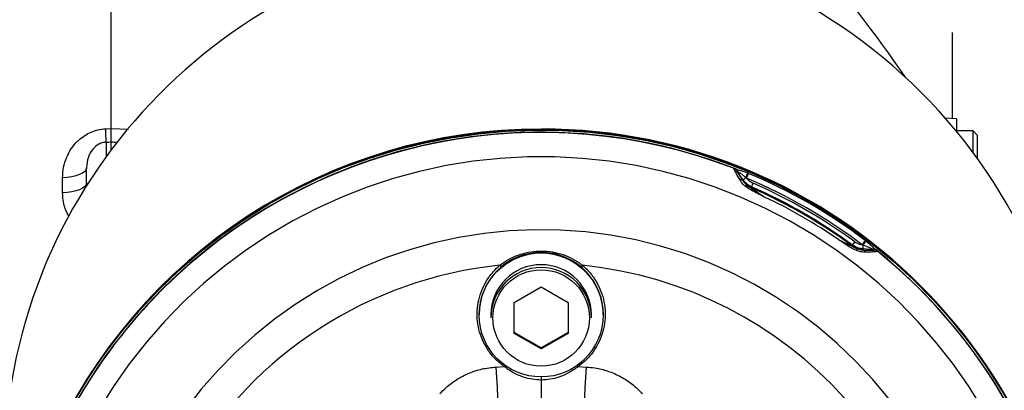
# Model space of a CAD drawing. Extents: x 0 to 8410, y 0 to 5940.
# Tile 75 of 110: x 5940 to 6178, y 3456 to 3546. Entities that reach past the tile are written whole.
import ezdxf

# ---------------------------------------------------------------- set-up
doc = ezdxf.new("R2010")
doc.units = 0
doc.header["$LTSCALE"] = 10
doc.linetypes.add('CENTERX2', pattern=[20.32, 12.7, -2.54, 2.54, -2.54])
doc.layers.get('0').update_dxf_attribs({"linetype": 'CONTINUOUS'})
doc.styles.add('SLDTEXTSTYLE0', font='TXT', dxfattribs={"width": 0.605})
doc.dimstyles.new('SLDDIMSTYLE11', dxfattribs={"dimtxt": 50, "dimasz": 50, "dimexe": 0, "dimexo": 0.0625, "dimgap": 12.5, "dimtad": 1, "dimdec": 1, "dimrnd": 1e-09, "dimzin": 12, "dimtxsty": 'SLDTEXTSTYLE0', "dimsah": 1, "dimcen": 0.09, "dimazin": 3, "dimtfac": 1, "dimtmove": 0, "dimatfit": 3, "dimtolj": 1, "dimtzin": 12})

# ---------------------------------------------------------------- blocks, each defined once
blk = doc.blocks.new('_D_21')
at = {"color": 7, "linetype": 'CONTINUOUS'}
for p, q in [((5638.08, 3303.69), (5638.08, 3824.64)), ((5744.08, 3303.69), (5744.08, 3824.64)), ((5638.08, 3809.64), (5538.08, 3809.64)), ((5638.08, 3809.64), (5744.08, 3809.64)), ((5744.08, 3809.64), (6258.91, 3809.64))]:
    blk.add_line(p, q, dxfattribs=at)
for points in [[(5638.08, 3809.64), (5588.08, 3817.14), (5588.08, 3802.14)], [(5744.08, 3809.64), (5794.08, 3802.14), (5794.08, 3817.14)]]:
    blk.add_solid(points, dxfattribs=at)
at = {"color": 7, "linetype": 'CONTINUOUS', "char_height": 50, "attachment_point": 1, "style": 'SLDTEXTSTYLE0'}
for s, insert in [('106', (5987.94, 3950.83)), ('(4x M12)', (5987.94, 3874.1))]:
    blk.add_mtext(s, dxfattribs=dict(at, insert=insert))

msp = doc.modelspace()

# ---------------------------------------------------------------- linework, layer by layer
at = {"color": 7, "linetype": 'CONTINUOUS'}
for p, q in [((5962.08093, 3519.223037), (5962.08093, 3689.916434)), ((6165.580933, 3540.4529), (6165.580933, 3542.452934)), ((6165.580933, 3542.452934), (6165.590947, 3542.452934)), ((6165.590947, 3540.4529), (6165.590947, 3542.452934)), ((6165.580933, 3521.617773), (6165.580933, 3540.4529)), ((6165.590947, 3521.617415), (6165.590947, 3540.4529)), ((6166.58092, 3521.582844), (6163.911616, 3521.676066)), ((6166.58092, 3521.582844), (6166.58092, 3518.617752)), ((6170.580928, 3518.617752), (6166.58092, 3518.617752)), ((6171.580945, 3517.617765), (6170.580928, 3518.617752)), ((6170.580928, 3513.403001), (6170.580928, 3518.617752)), ((6171.580945, 3517.617765), (6171.580945, 3512.034478)), ((5962.08093, 3514.073494), (5962.08093, 3515.962544)), ((5956.080918, 3505.364599), (5956.080918, 3509.724679)), ((6059.580927, 3477.120462), (6066.080933, 3480.869296)), ((6066.080933, 3480.869296), (6072.580938, 3477.120462)), ((6059.580927, 3469.622734), (6059.580927, 3477.120462)), ((6072.580938, 3477.120462), (6072.580938, 3469.622734)), ((6051.080947, 3474.238219), (6051.080947, 3474.101367)), ((6053.915923, 3474.101367), (6053.915923, 3473.394396)), ((6078.245943, 3473.394396), (6078.245943, 3474.101367)), ((6081.080918, 3474.101367), (6081.080918, 3474.238219)), ((6066.080933, 3466.101887), (6059.580927, 3469.850781)), ((6066.080933, 3465.87384), (6059.580927, 3469.622734)), ((6072.580938, 3469.850781), (6066.080933, 3466.101887)), ((6072.580938, 3469.622734), (6066.080933, 3465.87384)), ((6066.080933, 3466.101887), (6066.080933, 3465.87384))]:
    msp.add_line(p, q, dxfattribs=at)
at = {"color": 8, "linetype": 'CONTINUOUS'}
for p, q in [((6165.580933, 3540.4529), (6165.590947, 3540.4529)), ((5960.714643, 3519.154611), (5962.08093, 3519.223037)), ((5962.08093, 3519.223037), (5966.208552, 3519.016388)), ((5960.819249, 3515.898528), (5960.819249, 3512.364032)), ((6112.63374, 3509.577813), (6112.63374, 3509.588363)), ((5950.290327, 3503.680768), (5950.290327, 3507.309678)), ((6113.323246, 3509.047868), (6113.323246, 3509.038987)), ((6114.890014, 3506.806734), (6113.323246, 3509.047868)), ((6114.890014, 3506.583574), (6114.890014, 3506.806734)), ((6115.794425, 3507.183435), (6115.634893, 3507.316473)), ((6116.047745, 3508.446577), (6116.27013, 3508.354428)), ((6116.981809, 3505.09316), (6116.981809, 3504.827621)), ((6141.395454, 3490.747097), (6141.395454, 3491.012635)), ((6143.955057, 3490.982833), (6143.760149, 3491.054239)), ((6143.924807, 3490.060928), (6143.924807, 3489.837768)), ((6146.645968, 3489.829066), (6143.924807, 3490.060928)), ((6144.503419, 3492.070916), (6144.694571, 3491.924527)), ((6146.645968, 3489.820185), (6146.645968, 3489.829066)), ((6147.457813, 3489.503624), (6147.457813, 3489.493074)), ((6149.264847, 3488.007727), (6147.457813, 3489.493074)), ((6055.149441, 3461.485329), (6057.13958, 3461.587402)), ((6075.022285, 3461.587402), (6077.012424, 3461.485329))]:
    msp.add_line(p, q, dxfattribs=at)
at = {"color": 7, "linetype": 'CONTINUOUS', "flags": 128}
msp.add_lwpolyline([(5953.217422, 3453.41477), (5956.717973, 3459.179851), (5960.513358, 3464.755657), (5964.593326, 3470.127168), (5968.946909, 3475.27987), (5973.562335, 3480.199935), (5978.427147, 3484.874013), (5983.528291, 3489.289584), (5988.851969, 3493.43467), (5994.383876, 3497.298183), (6000.109022, 3500.869634), (6006.012027, 3504.139426), (6012.076979, 3507.098796), (6018.287514, 3509.73964), (6024.626886, 3512.054923), (6031.078016, 3514.038386), (6037.6235, 3515.684726), (6044.245695, 3516.989412), (6050.92678, 3517.949047), (6057.648693, 3518.560889), (6064.393346, 3518.823447), (6071.142559, 3518.735888), (6077.878093, 3518.298569), (6084.581857, 3517.512562), (6091.235732, 3516.380014), (6097.821807, 3514.904025), (6104.322319, 3513.088527), (6110.719715, 3510.938408), (6116.99677, 3508.459451), (6123.136585, 3505.65845), (6129.12259, 3502.542856), (6134.938632, 3499.121072), (6140.569036, 3495.402339), (6145.998662, 3491.396668), (6151.212816, 3487.114909), (6156.197493, 3482.568505), (6160.939221, 3477.769854), (6165.425246, 3472.731772), (6169.643437, 3467.467847), (6173.582439, 3461.992356), (6177.231644, 3456.31999), (6180.581187, 3450.466069)], dxfattribs=at)
at = {"color": 8, "linetype": 'CONTINUOUS', "flags": 128}
for points in [[(6172.948008, 3451.359245), (6169.445102, 3456.951859), (6165.64921, 3462.350311), (6161.57106, 3467.539313), (6157.222246, 3472.504141), (6152.615075, 3477.23067), (6147.762631, 3481.705608), (6142.678623, 3485.9162), (6137.377505, 3489.850524), (6131.874298, 3493.497434), (6126.184587, 3496.846559), (6120.324497, 3499.888423), (6114.310657, 3502.614441), (6108.160083, 3505.016866), (6101.890241, 3507.088902), (6095.518922, 3508.824589), (6089.064126, 3510.219159), (6082.544183, 3511.268499), (6075.977598, 3511.969748), (6069.382941, 3512.320879), (6062.778925, 3512.320879), (6056.184267, 3511.969748), (6049.617683, 3511.268499), (6043.097739, 3510.219159), (6036.642944, 3508.824589), (6030.271624, 3507.088902), (6024.001782, 3505.016866), (6017.851208, 3502.614441), (6011.837368, 3499.888423), (6005.977278, 3496.846559), (6000.287567, 3493.497434), (5994.78436, 3489.850524), (5989.483242, 3485.9162), (5984.399234, 3481.705608), (5979.54679, 3477.23067), (5974.939619, 3472.504141), (5970.590805, 3467.539313), (5966.512655, 3462.350311), (5962.716763, 3456.951859), (5959.213858, 3451.359245)], [(5956.080918, 3509.724679), (5955.970709, 3509.263578), (5955.644046, 3508.819463), (5955.112969, 3508.408549), (5954.396968, 3508.046033), (5953.522389, 3507.745209), (5952.521359, 3507.517102), (5951.430653, 3507.370117), (5950.290327, 3507.309678)], [(6112.63374, 3509.588363), (6112.63377, 3509.588363), (6112.63377, 3509.588423), (6112.63377, 3509.588423), (6112.63377, 3509.588423), (6112.633799, 3509.588482), (6112.633859, 3509.588602), (6112.634246, 3509.589019), (6112.634246, 3509.589019), (6112.636034, 3509.589853), (6112.638091, 3509.590271), (6112.642561, 3509.590628)], [(5956.080918, 3506.024363), (5955.970709, 3505.576911), (5955.644046, 3505.14591), (5955.112969, 3504.747155), (5954.396968, 3504.395368), (5953.522389, 3504.103425), (5952.521359, 3503.882053), (5951.430653, 3503.739419), (5950.290327, 3503.680768)], [(6150.255655, 3453.70582), (6146.329527, 3458.4412), (6142.136817, 3462.942752), (6137.691443, 3467.195513), (6133.008217, 3471.185389), (6128.102635, 3474.899116), (6122.99103, 3478.324356), (6117.690389, 3481.449726), (6112.218295, 3484.264793), (6106.592958, 3486.760321), (6100.833004, 3488.927903), (6094.957654, 3490.760448), (6088.986342, 3492.251756), (6082.938944, 3493.39694), (6076.835577, 3494.192185), (6070.696448, 3494.63481), (6064.542, 3494.723442), (6058.392679, 3494.457665), (6052.268867, 3493.838491), (6046.190952, 3492.867889), (6040.179108, 3491.549077), (6034.253304, 3489.886465), (6028.433238, 3487.885597), (6022.738253, 3485.553088), (6017.187213, 3482.896688), (6011.798595, 3479.925218), (6006.590312, 3476.648572), (6001.579647, 3473.077598), (5996.783261, 3469.224157), (5992.217069, 3465.101125), (5987.896239, 3460.722151), (5983.835106, 3456.101778), (5980.047231, 3451.255324)], [(6143.955057, 3490.982833), (6144.070123, 3491.129401), (6144.182001, 3491.271915), (6144.288932, 3491.408172), (6144.389247, 3491.535904), (6144.481336, 3491.653206), (6144.563769, 3491.758111), (6144.635205, 3491.849067), (6144.694571, 3491.924527)], [(6147.450482, 3489.515188), (6147.454207, 3489.510121), (6147.455906, 3489.507499), (6147.457396, 3489.504817), (6147.457396, 3489.504817), (6147.457753, 3489.503982), (6147.457783, 3489.503803), (6147.457813, 3489.503684), (6147.457813, 3489.503684), (6147.457813, 3489.503624), (6147.457813, 3489.503624), (6147.457813, 3489.503624)], [(6056.072836, 3486.103716), (6056.256746, 3485.886755), (6056.416665, 3485.698106)], [(6076.089029, 3486.103716), (6075.905119, 3485.886755), (6075.728153, 3485.67796), (6075.64566, 3485.580685)], [(6055.149441, 3461.485329), (6055.278813, 3458.970966), (6055.401241, 3456.530663), (6055.513238, 3454.233738), (6055.611645, 3452.14543), (6055.693631, 3450.325044), (6055.756872, 3448.824319), (6055.799608, 3447.68587), (6055.820589, 3446.942034), (6055.819248, 3446.61394)], [(6057.364916, 3461.906257), (6057.312553, 3461.831989), (6057.13958, 3461.587402)], [(6075.022285, 3461.587402), (6074.849312, 3461.831989), (6074.79695, 3461.906257)], [(6076.342617, 3446.61394), (6076.341276, 3446.942034), (6076.362257, 3447.68587), (6076.404994, 3448.824319), (6076.468234, 3450.325044), (6076.55022, 3452.14543), (6076.648628, 3454.233738), (6076.760625, 3456.530663), (6076.883053, 3458.970966), (6077.012424, 3461.485329)]]:
    msp.add_lwpolyline(points, dxfattribs=at)
at = {"color": 7, "linetype": 'CONTINUOUS'}
msp.add_circle((6066.079659, 3474.090654), 14.995142, dxfattribs=at)
at = {"color": 8, "linetype": 'CONTINUOUS'}
msp.add_circle((6066.082378, 3473.363566), 11.660889, dxfattribs=at)
at = {"color": 7, "linetype": 'CENTERX2'}
msp.add_arc((5691.080933, 2964.452925), 970, 74.298428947, 58.256891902, dxfattribs=at)
at = {"color": 7, "linetype": 'CONTINUOUS'}
for centre, radius, start, end in [((6066.023998, 3436.067286), 129.952085, 89.97489757, 173.02927516), ((6066.147973, 3436.086403), 129.932973, 0.03010157, 90.02956228), ((5776.953885, 3269.544145), 459.359654, 34.78543369, 39.56169441), ((6066.044927, 3389.084509), 129.999594, 89.98413095, 156.00346931), ((6066.065074, 3388.905855), 130.015919, 0.0571434, 155.92046691), ((6066.148019, 3389.151189), 129.932927, 0.03009425, 90.02958274), ((6066.077984, 3388.744963), 129.545912, 68.73266094, 155.74951232), ((6066.113731, 3388.689908), 127.032588, 53.65703163, 66.39473124), ((6066.111816, 3388.421049), 127.036397, 53.65722339, 66.39453948), ((6066.073326, 3474.230209), 14.992381, 89.97092987, 179.96938869), ((6066.090204, 3474.231876), 14.990715, 0.02424365, 90.03543778), ((6066.264443, 3388.901674), 129.316462, 0.00754382, 51.3128456), ((6066.295715, 3388.861349), 129.282176, 312.97860393, 50.07623674), ((6066.074933, 3474.09473), 12.159012, 89.97172973, 179.96872439), ((6066.074806, 3473.387827), 12.158885, 89.97112828, 179.96904482), ((6066.087447, 3474.095246), 12.158497, 0.02884556, 90.03070032), ((6066.087569, 3473.388337), 12.158375, 0.02855333, 90.03127357), ((6065.938879, 3388.808295), 129.369131, 133.05950473, 155.74500635)]:
    msp.add_arc(centre, radius, start, end, dxfattribs=at)
at = {"color": 8, "linetype": 'CONTINUOUS'}
for centre, radius, start, end in [((5881.056131, 3514.965749), 79.768572, 0.67000709, 3.01013937), ((6066.082025, 3388.630338), 129.59689, 68.94868434, 133.05202758), ((6112.095563, 3508.178562), 1.499179, 35.02479018, 68.96236806), ((6112.098734, 3508.200001), 1.493182, 34.67381517, 68.64122164), ((6112.629176, 3508.54532), 1.021743, 16.73987556, 64.63420437), ((6113.314388, 3509.071643), 0.025371, 290.43460348, 299.11567764), ((6114.290369, 3506.025394), 0.819231, 42.94891209, 101.5996833), ((6101.038835, 3527.846515), 25.189831, 303.35822336, 305.41134103), ((6099.77737, 3513.750034), 17.112912, 337.91709503, 341.94621076), ((6073.609953, 3525.002596), 45.793582, 337.10029716, 338.68174488), ((6066.115463, 3388.738316), 128.441603, 52.80615651, 67.24555662), ((6066.112782, 3388.770727), 129.676602, 52.80650143, 67.24521622), ((6115.911488, 3504.840235), 0.611386, 88.40219115, 140.81858904), ((6118.984515, 3509.410502), 5.001362, 232.33603066, 246.39481222), ((6130.236574, 3500.104625), 14.162425, 155.51613789, 159.37577822), ((6066.114725, 3388.735486), 127.944114, 53.65694891, 66.39480282), ((6066.115245, 3388.361449), 126.404433, 55.27733851, 64.77433286), ((6149.417148, 3486.021022), 9.447951, 142.3488505, 148.10747185), ((6144.355843, 3494.769378), 4.994262, 233.64702685, 247.7262159), ((6141.968935, 3489.779837), 0.6159, 341.77259204, 36.68347085), ((6120.776131, 3508.637385), 28.938419, 322.58342642, 325.07712986), ((6148.899056, 3490.359163), 4.983181, 172.81029024, 183.43110373), ((6146.550096, 3489.048594), 0.963306, 55.48094459, 104.65019657), ((6143.718768, 3488.974248), 0.887761, 20.09157763, 76.57991209), ((6146.657717, 3489.838961), 0.015361, 197.61917525, 220.10233945), ((6146.526687, 3488.358879), 1.480016, 51.37805761, 85.48953667), ((6146.515028, 3488.324206), 1.501698, 51.11105846, 84.99775503), ((6066.053246, 3387.843967), 98.765312, 95.79973934, 149.84829878), ((6066.175712, 3387.954938), 98.648145, 275.76748418, 84.23251582)]:
    msp.add_arc(centre, radius, start, end, dxfattribs=at)
for centre, major_axis, start_param, end_param in [((6774.514172, 3601.548347), (6484.285309, 334.679628), 4.5862207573, 4.5864168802), ((5149.647693, 3601.548347), (6484.285309, -334.679628), 4.8383610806, 4.8385772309)]:
    msp.add_ellipse(centre, major_axis=major_axis, ratio=0.0067678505, start_param=start_param, end_param=end_param, dxfattribs=at)
for points, knots in [([(5950.290327, 3507.309678), (5950.338796, 3508.150656), (5950.435717, 3509.832296), (5951.183067, 3512.20226), (5952.328548, 3514.340667), (5953.381408, 3515.615361), (5954.797885, 3516.976544), (5956.265969, 3518.009172), (5958.446407, 3518.827352), (5959.781224, 3519.093022), (5960.542085, 3519.143225), (5960.714643, 3519.154611)], [0, 0, 0, 0, 0.15095998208, 0.3018630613, 0.43993791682, 0.57784252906, 0.5866247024, 0.77764482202, 0.87463241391, 0.9715674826, 1, 1, 1, 1]), ([(5960.819249, 3515.898528), (5960.740779, 3515.893151), (5960.31205, 3515.863775), (5959.688183, 3515.702755), (5958.681096, 3515.232479), (5957.423231, 3514.165595), (5956.317679, 3512.217209), (5956.163335, 3510.59233), (5956.080918, 3509.724679)], [0, 0, 0, 0, 0.0218295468, 0.1192672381, 0.1772645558, 0.3534432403, 0.6547521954, 1, 1, 1, 1]), ([(6113.323246, 3509.047868), (6113.214119, 3509.178575), (6113.021956, 3509.40874), (6112.750877, 3509.534165), (6112.63374, 3509.588363)], [0, 0, 0, 0, 0.5678838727, 1, 1, 1, 1]), ([(6113.326733, 3509.049478), (6113.301838, 3509.082668), (6113.252055, 3509.149038), (6113.181491, 3509.225588), (6113.121862, 3509.283484), (6113.083065, 3509.318129), (6113.051233, 3509.344897), (6113.030972, 3509.361199), (6113.002278, 3509.383567), (6112.914234, 3509.448805), (6112.790684, 3509.521875), (6112.675719, 3509.572053), (6112.63685, 3509.587155), (6112.63374, 3509.588363)], [0, 0, 0, 0, 0.1402881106, 0.2805380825, 0.3506401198, 0.4206927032, 0.4557626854, 0.4907861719, 0.5083174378, 0.5783739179, 0.8597011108, 0.9887718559, 1, 1, 1, 1]), ([(6114.125644, 3506.827893), (6113.805224, 3507.391314), (6113.215507, 3508.428259), (6112.715372, 3509.355918), (6112.658489, 3509.510538), (6112.63374, 3509.577813)], [0, 0, 0, 0, 0.4019647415, 0.7397949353, 1, 1, 1, 1]), ([(6112.642561, 3509.590628), (6112.677671, 3509.584816), (6112.749579, 3509.572913), (6112.959474, 3509.503883), (6113.066887, 3509.468558)], [0, 0, 0, 0, 0.4882530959, 1, 1, 1, 1]), ([(6113.066887, 3509.468558), (6113.382355, 3509.368131), (6114.023684, 3509.163968), (6115.05532, 3508.839928), (6115.724957, 3508.574515), (6116.047745, 3508.446577)], [0, 0, 0, 0, 0.33397683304, 0.67895408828, 1, 1, 1, 1]), ([(6113.323246, 3509.038987), (6113.349428, 3508.979513), (6113.410185, 3508.841501), (6113.94569, 3507.998326), (6114.554814, 3507.085759), (6114.890014, 3506.583574)], [0, 0, 0, 0, 0.2540308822, 0.5894941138, 1, 1, 1, 1]), ([(6113.60762, 3508.83961), (6113.539791, 3508.893009), (6113.44402, 3508.968405), (6113.352423, 3509.035384), (6113.334713, 3509.0451), (6113.326733, 3509.049478)], [0, 0, 0, 0, 0.5715001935, 0.8069256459, 1, 1, 1, 1]), ([(6115.634893, 3507.316473), (6115.411816, 3507.502514), (6114.961358, 3507.878187), (6114.249921, 3508.380036), (6113.818297, 3508.688868), (6113.60762, 3508.83961)], [0, 0, 0, 0, 0.33431174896, 0.67507461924, 1, 1, 1, 1]), ([(6115.437572, 3505.226495), (6115.275158, 3505.375749), (6114.721641, 3505.884413), (6114.372406, 3506.437262), (6114.125644, 3506.827893)], [0, 0, 0, 0, 0.29342241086, 1, 1, 1, 1]), ([(6116.981809, 3505.09316), (6116.665042, 3505.252468), (6115.845648, 3505.664557), (6115.253342, 3506.372483), (6114.890014, 3506.806734)], [0, 0, 0, 0, 0.3865862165, 1, 1, 1, 1]), ([(6115.794425, 3507.183435), (6116.051701, 3506.897718), (6116.499213, 3506.400737), (6117.094576, 3506.101333), (6117.347662, 3505.974057)], [0, 0, 0, 0, 0.5749042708, 1, 1, 1, 1]), ([(6114.890014, 3506.583574), (6115.08731, 3506.310925), (6115.365723, 3505.926178), (6115.801554, 3505.558507), (6115.928535, 3505.451384)], [0, 0, 0, 0, 0.7086446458, 1, 1, 1, 1]), ([(6119.986867, 3502.711477), (6119.978174, 3502.715848), (6119.932879, 3502.738623), (6119.57661, 3502.918051), (6119.211353, 3503.100432), (6118.358059, 3503.525426), (6117.133218, 3504.088595), (6116.044073, 3504.81949), (6115.437572, 3505.226495)], [0, 0, 0, 0, 0.00559015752, 0.02912935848, 0.22918213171, 0.24014803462, 0.57686897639, 1, 1, 1, 1]), ([(6115.928535, 3505.451384), (6116.437707, 3505.103462), (6117.28759, 3504.52273), (6118.337997, 3503.821244), (6119.056864, 3503.33821), (6119.493901, 3503.044457), (6119.816923, 3502.826032), (6119.931418, 3502.749085), (6119.968678, 3502.723764), (6119.979401, 3502.71652), (6119.986867, 3502.711477)], [0, 0, 0, 0, 0.39569483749, 0.66047445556, 0.76112226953, 0.91301330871, 0.97329900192, 0.99233992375, 0.99466665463, 1, 1, 1, 1]), ([(6116.981809, 3504.827621), (6116.985971, 3504.822827), (6116.995542, 3504.811801), (6117.08932, 3504.740755), (6117.40401, 3504.514774), (6118.388882, 3503.828623), (6119.322624, 3503.175847), (6119.986867, 3502.711477)], [0, 0, 0, 0, 0.0322868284, 0.0742487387, 0.1498701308, 0.3952367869, 1, 1, 1, 1]), ([(5951.871042, 3497.850122), (5951.463154, 3498.598984), (5950.468811, 3500.424542), (5950.356542, 3502.472753), (5950.290327, 3503.680768)], [0, 0, 0, 0, 0.4102094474, 1, 1, 1, 1]), ([(6142.55393, 3489.58719), (6142.062554, 3489.810607), (6141.057396, 3490.267628), (6139.734019, 3491.198783), (6138.747659, 3491.840184), (6138.235647, 3492.177206), (6138.123935, 3492.250306), (6138.115798, 3492.255631)], [0, 0, 0, 0, 0.3166772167, 0.6477939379, 0.9232730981, 0.9944117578, 1, 1, 1, 1]), ([(6138.115798, 3492.255631), (6138.123855, 3492.251716), (6138.160584, 3492.233869), (6138.281227, 3492.175396), (6138.507855, 3492.065285), (6139.024493, 3491.813755), (6140.403879, 3491.13887), (6141.581733, 3490.571904), (6142.462854, 3490.147772)], [0, 0, 0, 0, 0.0053425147, 0.0243560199, 0.07999666, 0.1558593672, 0.3685211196, 1, 1, 1, 1]), ([(6138.115798, 3492.255631), (6138.607925, 3492.027108), (6139.512179, 3491.607211), (6140.562804, 3491.115368), (6141.143458, 3490.84864), (6141.329902, 3490.768222), (6141.387516, 3490.745803), (6141.393286, 3490.746743), (6141.395454, 3490.747097)], [0, 0, 0, 0, 0.4071031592, 0.7480279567, 0.89635154, 0.9403814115, 0.9775935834, 1, 1, 1, 1]), ([(6143.924807, 3490.060928), (6143.573999, 3490.110144), (6142.666334, 3490.237484), (6141.878682, 3490.717899), (6141.395454, 3491.012635)], [0, 0, 0, 0, 0.3864957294, 1, 1, 1, 1]), ([(6141.936784, 3491.792324), (6142.322715, 3491.556876), (6142.894307, 3491.208161), (6143.547866, 3491.091977), (6143.760149, 3491.054239)], [0, 0, 0, 0, 0.6751883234, 1, 1, 1, 1]), ([(6142.462854, 3490.147772), (6142.826276, 3490.034668), (6143.35428, 3489.870343), (6143.78923, 3489.845509), (6143.924807, 3489.837768)], [0, 0, 0, 0, 0.6882929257, 1, 1, 1, 1]), ([(6146.30646, 3489.980581), (6146.066108, 3490.089968), (6145.573689, 3490.314076), (6144.779019, 3490.680928), (6144.227958, 3490.88284), (6143.955057, 3490.982833)], [0, 0, 0, 0, 0.3249218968, 0.6656823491, 1, 1, 1, 1]), ([(6144.694571, 3491.924527), (6144.967384, 3491.708958), (6145.533351, 3491.261746), (6146.336084, 3490.527867), (6146.84544, 3490.068334), (6147.095983, 3489.842298)], [0, 0, 0, 0, 0.32104785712, 0.66603579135, 1, 1, 1, 1]), ([(6056.072836, 3486.103716), (6056.761411, 3486.598755), (6058.157118, 3487.602174), (6060.519596, 3488.654775), (6063.034046, 3489.351236), (6065.613829, 3489.629125), (6068.219284, 3489.494995), (6070.734715, 3488.958639), (6073.139984, 3488.025127), (6074.898461, 3487.011519), (6075.836252, 3486.296458), (6076.089029, 3486.103716)], [0, 0, 0, 0, 0.1177333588, 0.2386393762, 0.3576102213, 0.4797107, 0.5978935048, 0.7191475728, 0.835966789, 0.955785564, 1, 1, 1, 1]), ([(6144.552504, 3489.279213), (6144.364425, 3489.277941), (6143.755371, 3489.27382), (6143.044961, 3489.459115), (6142.55393, 3489.58719)], [0, 0, 0, 0, 0.3088057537, 1, 1, 1, 1]), ([(6143.924807, 3489.837768), (6144.368877, 3489.81676), (6145.303283, 3489.772555), (6146.393286, 3489.751924), (6146.561519, 3489.797371), (6146.645968, 3489.820185)], [0, 0, 0, 0, 0.3108336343, 0.6540520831, 1, 1, 1, 1]), ([(6147.457813, 3489.493074), (6147.369134, 3489.459075), (6147.194449, 3489.392101), (6146.04169, 3489.321957), (6145.02807, 3489.292863), (6144.552504, 3489.279213)], [0, 0, 0, 0, 0.3537252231, 0.6967831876, 1, 1, 1, 1]), ([(6146.643077, 3489.834311), (6146.631675, 3489.84099), (6146.610192, 3489.853575), (6146.499746, 3489.902614), (6146.388647, 3489.947429), (6146.30646, 3489.980581)], [0, 0, 0, 0, 0.2274079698, 0.4284683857, 1, 1, 1, 1]), ([(6147.457813, 3489.503624), (6147.455223, 3489.505714), (6147.422767, 3489.531894), (6147.321619, 3489.606005), (6147.196428, 3489.67646), (6147.095839, 3489.720191), (6147.062012, 3489.733818), (6147.037737, 3489.743238), (6146.998523, 3489.757333), (6146.94908, 3489.773729), (6146.868843, 3489.796333), (6146.76707, 3489.819294), (6146.684406, 3489.829305), (6146.643077, 3489.834311)], [0, 0, 0, 0, 0.01119732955, 0.14030237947, 0.42156590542, 0.49169779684, 0.50921093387, 0.54425186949, 0.57928585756, 0.64938531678, 0.71946808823, 0.85974257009, 1, 1, 1, 1]), ([(6147.457813, 3489.503624), (6147.352305, 3489.577836), (6147.108148, 3489.749569), (6146.813366, 3489.800273), (6146.645968, 3489.829066)], [0, 0, 0, 0, 0.4321321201, 1, 1, 1, 1]), ([(6147.095983, 3489.842298), (6147.185808, 3489.763863), (6147.361334, 3489.610593), (6147.421235, 3489.546488), (6147.450482, 3489.515188)], [0, 0, 0, 0, 0.5117438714, 1, 1, 1, 1]), ([(6057.13958, 3461.587402), (6056.462187, 3462.118797), (6055.08774, 3463.197009), (6053.413901, 3465.214364), (6052.068164, 3467.481493), (6051.135259, 3469.926827), (6050.618927, 3472.516592), (6050.545179, 3475.133975), (6050.915107, 3477.750068), (6051.710373, 3480.245332), (6052.928682, 3482.586341), (6054.393223, 3484.560391), (6055.559177, 3485.631737), (6056.072836, 3486.103716)], [0, 0, 0, 0, 0.0912130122, 0.1850733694, 0.2763137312, 0.3701905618, 0.461518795, 0.5554900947, 0.6468368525, 0.7408309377, 0.8321087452, 0.9260358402, 1, 1, 1, 1]), ([(6076.089029, 3486.103716), (6076.71765, 3485.516089), (6077.993134, 3484.323784), (6079.485589, 3482.170479), (6080.629339, 3479.796644), (6081.346351, 3477.281119), (6081.635872, 3474.657937), (6081.482556, 3472.045188), (6080.887728, 3469.471673), (6079.879848, 3467.054141), (6078.463798, 3464.826229), (6076.83279, 3462.983061), (6075.576552, 3462.014668), (6075.022285, 3461.587402)], [0, 0, 0, 0, 0.0911615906, 0.1849685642, 0.2761511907, 0.3699712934, 0.461241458, 0.5551511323, 0.6464955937, 0.7404812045, 0.8318130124, 0.9257939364, 1, 1, 1, 1]), ([(6041.59609, 3455.054464), (6042.068937, 3455.544608), (6043.302854, 3456.823659), (6045.646234, 3458.570906), (6048.603206, 3460.098156), (6051.80989, 3461.147112), (6054.025537, 3461.371504), (6055.149441, 3461.485329)], [0, 0, 0, 0, 0.1327903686, 0.3465225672, 0.56653421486, 0.78012127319, 1, 1, 1, 1]), ([(6066.080933, 3458.347263), (6065.366026, 3458.385174), (6063.917878, 3458.461967), (6061.660811, 3459.043652), (6059.332216, 3460.02017), (6057.878216, 3461.059446), (6057.13958, 3461.587402)], [0, 0, 0, 0, 0.221198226, 0.4480690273, 0.7196174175, 1, 1, 1, 1]), ([(6075.022285, 3461.587402), (6074.307691, 3461.075179), (6072.85537, 3460.034152), (6070.545248, 3459.057755), (6068.262163, 3458.465141), (6066.813922, 3458.386875), (6066.080933, 3458.347263)], [0, 0, 0, 0, 0.2715701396, 0.5519313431, 0.7732215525, 1, 1, 1, 1]), ([(6077.012424, 3461.485329), (6077.689028, 3461.429635), (6079.45775, 3461.284045), (6082.290752, 3460.575326), (6085.344759, 3459.25081), (6088.187585, 3457.429177), (6089.765428, 3455.853641), (6090.565776, 3455.054464)], [0, 0, 0, 0, 0.13236779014, 0.34602498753, 0.56597747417, 0.77984584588, 1, 1, 1, 1])]:
    msp.add_open_spline(points, degree=3, knots=knots, dxfattribs=at)
at = {"color": 7, "linetype": 'CONTINUOUS'}
for points, knots in [([(5962.08093, 3515.962544), (5962.08093, 3516.09546), (5962.08093, 3516.397924), (5962.08093, 3517.500951), (5962.08093, 3518.649011), (5962.08093, 3519.223037)], [0, 0, 0, 0, 0.2815981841, 0.6408018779, 1, 1, 1, 1]), ([(6066.080933, 3459.256145), (6066.080933, 3459.121284), (6066.080933, 3458.824812), (6066.080933, 3458.515742), (6066.080933, 3458.347263)], [0, 0, 0, 0, 0.4548856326, 1, 1, 1, 1]), ([(6066.080933, 3458.347263), (6066.080933, 3457.899523), (6066.080933, 3456.64059), (6066.080933, 3454.680103), (6066.080933, 3452.579353), (6066.080933, 3450.758515), (6066.080933, 3449.253447), (6066.080933, 3448.130929), (6066.080933, 3447.379219), (6066.080933, 3447.225824), (6066.080933, 3447.150531)], [0, 0, 0, 0, 0.07350623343, 0.20668097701, 0.33985793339, 0.47294983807, 0.60603608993, 0.73894807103, 0.87186360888, 1, 1, 1, 1])]:
    msp.add_open_spline(points, degree=3, knots=knots, dxfattribs=at)

# ---------------------------------------------------------------- dimensions: what is measured, and where the dimension line sits
dim = msp.add_linear_dim(base=(5744.080933, 3809.643996), p1=(5638.080933, 3283.692658), p2=(5744.080933, 3283.692658), angle=0, text='<>\\P(4x M12)', dimstyle='SLDDIMSTYLE11', dxfattribs=at)
dim.commit()
dim.dimension.update_dxf_attribs({"geometry": '_D_21', "text_midpoint": (6123.427652, 3809.643996), "dimtype": 160})

doc.saveas('drawing.dxf')
